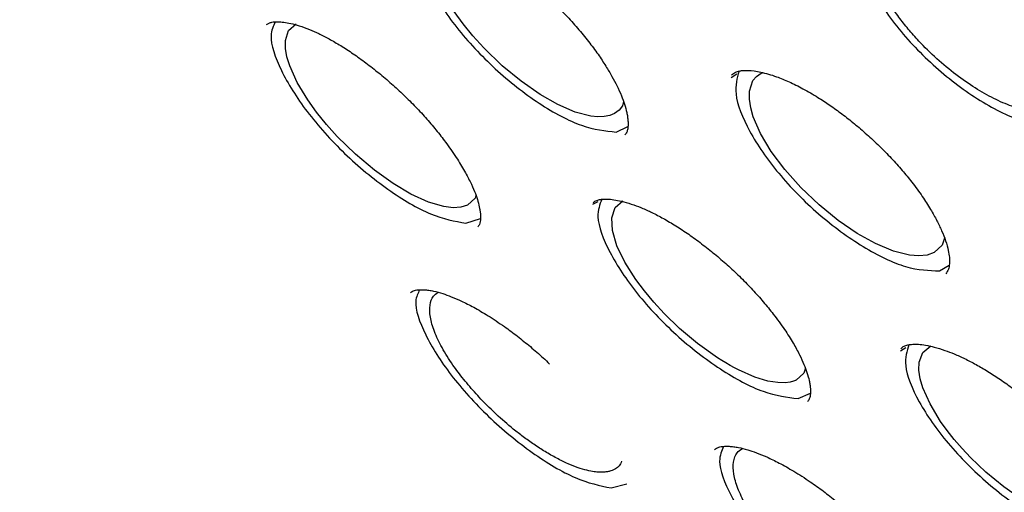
# Model space of a CAD drawing. Header units: millimetres. Extents: x 8 to 1577, y 12 to 2536.
# Tile 13 of 54: x 1332.26 to 1343.93, y 873.76 to 879.36. Entities that reach past the tile are written whole.
import ezdxf

# ---------------------------------------------------------------- set-up
doc = ezdxf.new("R2010")
doc.units = ezdxf.units.MM

msp = doc.modelspace()

# ---------------------------------------------------------------- linework, layer by layer
at = {"color": 7, "linetype": 'Continuous', "lineweight": 30}
for p, q in [((1340.695, 878.676), (1340.765, 878.721)), ((1341.051, 878.728), (1341.069, 878.734)), ((1339.333, 878.03), (1339.472, 878.095)), ((1339.056, 877.175), (1339.118, 877.204)), ((1337.552, 876.949), (1337.724, 877.003)), ((1343.168, 876.384), (1343.282, 876.452)), ((1342.704, 875.436), (1342.766, 875.472)), ((1341.49, 874.869), (1341.636, 874.931)), ((1339.273, 873.808), (1339.458, 873.855))]:
    msp.add_line(p, q, dxfattribs=at)
at = {"color": 7, "linetype": 'Continuous', "lineweight": 30, "flags": 128}
for points in [[(1339.421, 878.391), (1339.407, 878.341), (1339.368, 878.289), (1339.314, 878.249), (1339.258, 878.226), (1339.191, 878.213), (1339.117, 878.21), (1339.034, 878.219), (1338.848, 878.267), (1338.64, 878.357), (1338.43, 878.477), (1338.208, 878.632), (1337.982, 878.817), (1337.763, 879.029), (1337.635, 879.17), (1337.518, 879.314), (1337.414, 879.458)], [(1337.67, 877.278), (1337.66, 877.245), (1337.57, 877.163), (1337.492, 877.138), (1337.399, 877.132), (1337.291, 877.145), (1337.106, 877.199), (1336.9, 877.294), (1336.689, 877.419), (1336.468, 877.578), (1336.244, 877.766), (1336.027, 877.978), (1335.899, 878.121), (1335.782, 878.266), (1335.678, 878.41), (1335.552, 878.619), (1335.463, 878.814), (1335.43, 878.921), (1335.412, 879.022), (1335.412, 879.116), (1335.45, 879.233), (1335.539, 879.313), (1335.539, 879.313)], [(1343.226, 876.772), (1343.198, 876.688), (1343.102, 876.6), (1343.021, 876.571), (1342.923, 876.561), (1342.812, 876.569), (1342.621, 876.617), (1342.409, 876.706), (1342.192, 876.827), (1341.966, 876.981), (1341.739, 877.165), (1341.522, 877.373), (1341.333, 877.585), (1341.172, 877.801), (1341.045, 878.012), (1340.959, 878.21), (1340.928, 878.317), (1340.912, 878.42), (1340.913, 878.516), (1340.955, 878.64), (1340.996, 878.689), (1341.051, 878.728), (1341.051, 878.728)], [(1341.577, 875.228), (1341.558, 875.169), (1341.467, 875.088), (1341.467, 875.088), (1341.467, 875.088), (1341.467, 875.088), (1341.467, 875.088), (1341.467, 875.088), (1341.467, 875.088), (1341.466, 875.088), (1341.466, 875.088), (1341.466, 875.088), (1341.466, 875.087), (1341.464, 875.086), (1341.458, 875.084), (1341.435, 875.075), (1341.396, 875.063), (1341.336, 875.055), (1341.249, 875.057), (1341.132, 875.076), (1340.978, 875.123), (1340.785, 875.208), (1340.734, 875.234), (1340.684, 875.262), (1340.633, 875.291), (1340.584, 875.321), (1340.534, 875.353), (1340.297, 875.522), (1340.085, 875.701), (1339.901, 875.879), (1339.78, 876.01), (1339.667, 876.145), (1339.565, 876.282), (1339.436, 876.486), (1339.342, 876.681), (1339.289, 876.86), (1339.282, 877.013), (1339.323, 877.134), (1339.412, 877.213), (1339.412, 877.213)], [(1344.169, 873.65), (1343.928, 873.82), (1343.715, 873.997), (1343.535, 874.169), (1343.434, 874.276), (1343.341, 874.383), (1343.256, 874.491), (1343.179, 874.598), (1343.054, 874.804), (1342.969, 874.994), (1342.937, 875.102), (1342.922, 875.205), (1342.925, 875.298), (1342.969, 875.415), (1343.064, 875.495), (1343.064, 875.495)]]:
    msp.add_lwpolyline(points, dxfattribs=at)
at = {"color": 7, "linetype": 'Continuous', "lineweight": 30}
for points, knots in [([(1306.867, 906.096), (1306.817, 906.047), (1306.72, 905.953), (1306.598, 905.825), (1306.502, 905.718), (1306.422, 905.624), (1306.353, 905.541), (1306.294, 905.466), (1306.237, 905.392), (1306.183, 905.319), (1306.128, 905.243), (1306.071, 905.159), (1306.011, 905.07), (1305.955, 904.982), (1305.907, 904.903), (1305.866, 904.833), (1305.829, 904.768), (1305.787, 904.693), (1305.738, 904.599), (1305.68, 904.485), (1305.621, 904.362), (1305.564, 904.234), (1305.512, 904.109), (1305.455, 903.965), (1305.397, 903.804), (1305.34, 903.629), (1305.292, 903.467), (1305.25, 903.314), (1305.214, 903.166), (1305.181, 903.018), (1305.15, 902.865), (1305.123, 902.714), (1305.098, 902.56), (1305.076, 902.398), (1305.055, 902.218), (1305.037, 902.019), (1305.023, 901.82), (1305.014, 901.632), (1305.009, 901.47), (1305.007, 901.325), (1305.007, 901.199), (1305.008, 901.088), (1305.011, 900.964), (1305.016, 900.814), (1305.024, 900.63), (1305.039, 900.398), (1305.063, 900.114), (1305.102, 899.769), (1305.154, 899.386), (1305.21, 899.046), (1305.262, 898.764), (1305.303, 898.557), (1305.345, 898.357), (1305.386, 898.175), (1305.423, 898.015), (1305.456, 897.878), (1305.484, 897.764), (1305.507, 897.673), (1305.525, 897.603), (1305.541, 897.541), (1305.56, 897.47), (1305.584, 897.379), (1305.615, 897.265), (1305.655, 897.122), (1305.705, 896.949), (1305.762, 896.756), (1305.824, 896.556), (1305.886, 896.358), (1305.974, 896.087), (1306.09, 895.747), (1306.235, 895.342), (1306.381, 894.95), (1306.537, 894.552), (1306.708, 894.131), (1306.9, 893.676), (1307.116, 893.188), (1307.357, 892.662), (1307.608, 892.136), (1307.863, 891.62), (1308.11, 891.135), (1308.357, 890.665), (1308.597, 890.22), (1308.828, 889.801), (1309.048, 889.411), (1309.236, 889.083), (1309.394, 888.812), (1309.519, 888.599), (1309.624, 888.423), (1309.699, 888.297), (1309.755, 888.204), (1309.807, 888.119), (1309.871, 888.013), (1309.953, 887.878), (1310.054, 887.713), (1310.177, 887.515), (1310.318, 887.287), (1310.48, 887.03), (1310.661, 886.748), (1310.941, 886.313), (1311.319, 885.738), (1311.828, 884.987), (1312.375, 884.2), (1312.963, 883.379), (1313.61, 882.501), (1314.319, 881.564), (1315.097, 880.569), (1315.889, 879.586), (1316.693, 878.616), (1317.509, 877.658), (1318.383, 876.659), (1319.323, 875.616), (1320.332, 874.529), (1321.36, 873.455), (1322.413, 872.387), (1323.488, 871.329), (1324.584, 870.283), (1325.692, 869.256), (1326.811, 868.251), (1327.859, 867.338), (1328.841, 866.507), (1329.761, 865.75), (1330.702, 864.995), (1331.663, 864.247), (1332.606, 863.534), (1333.52, 862.864), (1334.392, 862.242), (1335.246, 861.652), (1335.929, 861.194), (1336.447, 860.855), (1336.807, 860.622), (1337.163, 860.395), (1337.506, 860.18), (1337.821, 859.984), (1338.097, 859.816), (1338.315, 859.684), (1338.482, 859.584), (1338.612, 859.507), (1338.743, 859.429), (1338.894, 859.34), (1339.075, 859.235), (1339.283, 859.114), (1339.515, 858.982), (1339.765, 858.84), (1340.075, 858.667), (1340.45, 858.462), (1340.893, 858.225), (1341.368, 857.977), (1341.875, 857.721), (1342.423, 857.453), (1342.987, 857.187), (1343.541, 856.938), (1344.047, 856.719), (1344.507, 856.528), (1344.923, 856.363), (1345.295, 856.22), (1345.663, 856.085), (1346.044, 855.95), (1346.456, 855.812), (1346.878, 855.679), (1347.202, 855.584), (1347.419, 855.522), (1347.523, 855.494), (1347.611, 855.47), (1347.685, 855.45), (1347.746, 855.434), (1347.803, 855.419), (1347.87, 855.402), (1347.966, 855.378), (1348.095, 855.346), (1348.26, 855.306), (1348.455, 855.262), (1348.679, 855.213), (1348.961, 855.157), (1349.278, 855.099), (1349.61, 855.046), (1349.908, 855.004), (1350.174, 854.973), (1350.409, 854.95), (1350.614, 854.933), (1350.792, 854.921), (1350.948, 854.913), (1351.088, 854.907), (1351.216, 854.903), (1351.345, 854.901), (1351.485, 854.9), (1351.644, 854.902), (1351.82, 854.906), (1352.045, 854.916), (1352.317, 854.935), (1352.632, 854.969), (1352.96, 855.017), (1353.296, 855.081), (1353.587, 855.152), (1353.834, 855.223), (1354.027, 855.285), (1354.203, 855.348), (1354.357, 855.408), (1354.493, 855.465), (1354.673, 855.546), (1354.907, 855.663), (1355.133, 855.792), (1355.293, 855.893), (1355.384, 855.953), (1355.457, 856.003), (1355.52, 856.047), (1355.583, 856.093), (1355.657, 856.149), (1355.727, 856.203), (1355.786, 856.251), (1355.83, 856.287), (1355.868, 856.319), (1355.901, 856.347), (1355.936, 856.377), (1355.982, 856.417), (1356.046, 856.475), (1356.13, 856.554), (1356.232, 856.653), (1356.304, 856.728), (1356.343, 856.769)], [0, 0, 0, 0, 0.003761, 0.007132, 0.010107, 0.012622, 0.01467, 0.016524, 0.018359, 0.020292, 0.022127, 0.024258, 0.026663, 0.02892, 0.030859, 0.032482, 0.033892, 0.035456, 0.037836, 0.040552, 0.043574, 0.046575, 0.049465, 0.052243, 0.056386, 0.060246, 0.063816, 0.067012, 0.070134, 0.073272, 0.076426, 0.079721, 0.082667, 0.085945, 0.089555, 0.093496, 0.097761, 0.101193, 0.10427, 0.10699, 0.109356, 0.111366, 0.113168, 0.116229, 0.119592, 0.123255, 0.128726, 0.134759, 0.141354, 0.148511, 0.151907, 0.155413, 0.158735, 0.16168, 0.164247, 0.166436, 0.168249, 0.169684, 0.170742, 0.171545, 0.172633, 0.174071, 0.17586, 0.177999, 0.180756, 0.183855, 0.186924, 0.189918, 0.192836, 0.19919, 0.205156, 0.210735, 0.21633, 0.22238, 0.228764, 0.235588, 0.242849, 0.250549, 0.257107, 0.263773, 0.270016, 0.275803, 0.281376, 0.286449, 0.291021, 0.294122, 0.296934, 0.299221, 0.300879, 0.301771, 0.302802, 0.30415, 0.305812, 0.307961, 0.310477, 0.313361, 0.316612, 0.32023, 0.324065, 0.333015, 0.341831, 0.352149, 0.362277, 0.372213, 0.384588, 0.396774, 0.408832, 0.420764, 0.432568, 0.444245, 0.457913, 0.471578, 0.485243, 0.498908, 0.512821, 0.526734, 0.540649, 0.554564, 0.56848, 0.579519, 0.590797, 0.602314, 0.61407, 0.626066, 0.636947, 0.647732, 0.65829, 0.668621, 0.673185, 0.677703, 0.682176, 0.686599, 0.690661, 0.694157, 0.697089, 0.698991, 0.700547, 0.702073, 0.704007, 0.706351, 0.709052, 0.712072, 0.71532, 0.718797, 0.724159, 0.729987, 0.736282, 0.743044, 0.750264, 0.758475, 0.76612, 0.773199, 0.779711, 0.785657, 0.791034, 0.795844, 0.801781, 0.807887, 0.814266, 0.820918, 0.822756, 0.82437, 0.825754, 0.826907, 0.827829, 0.828602, 0.829633, 0.830978, 0.833114, 0.835746, 0.838875, 0.842501, 0.846613, 0.852696, 0.858292, 0.863401, 0.868022, 0.872154, 0.875798, 0.878912, 0.881737, 0.884285, 0.886555, 0.888819, 0.891412, 0.894373, 0.897705, 0.901406, 0.907282, 0.913569, 0.920222, 0.927241, 0.934574, 0.938971, 0.943317, 0.947267, 0.950773, 0.953834, 0.956649, 0.963425, 0.970404, 0.973008, 0.975289, 0.977201, 0.978438, 0.980014, 0.981929, 0.984073, 0.985358, 0.986492, 0.987475, 0.988309, 0.989063, 0.990121, 0.991834, 0.994051, 0.996773, 1, 1, 1, 1]), ([(1342.154, 880.436), (1342.169, 880.448), (1342.196, 880.47), (1342.249, 880.487), (1342.306, 880.495), (1342.363, 880.496), (1342.42, 880.493), (1342.49, 880.484), (1342.577, 880.466), (1342.691, 880.432), (1342.808, 880.388), (1342.933, 880.333), (1343.063, 880.266), (1343.21, 880.181), (1343.368, 880.077), (1343.532, 879.957), (1343.694, 879.826), (1343.85, 879.687), (1343.997, 879.543), (1344.135, 879.396), (1344.259, 879.249), (1344.371, 879.102), (1344.477, 878.947), (1344.57, 878.788), (1344.645, 878.635), (1344.696, 878.504), (1344.727, 878.395), (1344.741, 878.306), (1344.744, 878.245), (1344.742, 878.202), (1344.737, 878.17), (1344.729, 878.138), (1344.716, 878.104), (1344.699, 878.084), (1344.69, 878.073)], [0, 0, 0, 0, 0.041847, 0.077816, 0.107731, 0.131291, 0.150493, 0.168439, 0.200619, 0.229031, 0.261198, 0.288646, 0.318944, 0.352112, 0.388186, 0.425447, 0.46238, 0.498927, 0.535028, 0.570643, 0.605763, 0.640421, 0.674476, 0.717252, 0.756734, 0.79293, 0.825875, 0.856105, 0.884294, 0.900252, 0.915998, 0.937145, 0.965177, 1, 1, 1, 1]), ([(1342.23, 880.478), (1342.207, 880.378), (1342.161, 880.174), (1342.353, 879.701), (1342.715, 879.187), (1343.21, 878.699), (1343.753, 878.32), (1344.277, 878.09), (1344.524, 878.102), (1344.647, 878.109)], [0, 0, 0, 0, 0.137923, 0.281493, 0.425131, 0.568813, 0.712511, 0.856213, 1, 1, 1, 1]), ([(1344.429, 878.28), (1344.404, 878.277), (1344.354, 878.272), (1344.24, 878.279), (1344.079, 878.313), (1343.868, 878.395), (1343.645, 878.514), (1343.417, 878.665), (1343.187, 878.848), (1342.994, 879.03), (1342.84, 879.197), (1342.722, 879.34), (1342.6, 879.51), (1342.485, 879.703), (1342.413, 879.868), (1342.377, 879.986), (1342.361, 880.065), (1342.352, 880.143), (1342.355, 880.245), (1342.383, 880.334), (1342.435, 880.405), (1342.474, 880.432), (1342.493, 880.446)], [0, 0, 0, 0, 0.032876, 0.066205, 0.132941, 0.199888, 0.264192, 0.330058, 0.397481, 0.466453, 0.510335, 0.55446, 0.598828, 0.665767, 0.733233, 0.761527, 0.791271, 0.822465, 0.855106, 0.924629, 0.961596, 1, 1, 1, 1]), ([(1336.927, 880.388), (1336.936, 880.395), (1336.953, 880.41), (1336.986, 880.421), (1337.018, 880.427), (1337.051, 880.43), (1337.091, 880.431), (1337.147, 880.427), (1337.226, 880.415), (1337.315, 880.393), (1337.414, 880.361), (1337.521, 880.318), (1337.646, 880.26), (1337.788, 880.183), (1337.943, 880.087), (1338.105, 879.975), (1338.268, 879.85), (1338.429, 879.714), (1338.586, 879.57), (1338.736, 879.419), (1338.877, 879.263), (1339.005, 879.106), (1339.117, 878.956), (1339.209, 878.816), (1339.283, 878.692), (1339.346, 878.574), (1339.396, 878.463), (1339.435, 878.355), (1339.457, 878.275), (1339.468, 878.211), (1339.474, 878.16), (1339.475, 878.11), (1339.47, 878.065), (1339.459, 878.023), (1339.443, 878.003), (1339.434, 877.992)], [0, 0, 0, 0, 0.036223, 0.065259, 0.086901, 0.102607, 0.117901, 0.143602, 0.169622, 0.198861, 0.224113, 0.252227, 0.283228, 0.317141, 0.353609, 0.390573, 0.42768, 0.464874, 0.502103, 0.539341, 0.576601, 0.613909, 0.649979, 0.683224, 0.713636, 0.741216, 0.773595, 0.802264, 0.834941, 0.853237, 0.872824, 0.896284, 0.925356, 0.959927, 1, 1, 1, 1]), ([(1337.023, 880.427), (1336.998, 880.358), (1336.939, 880.199), (1337.092, 879.778), (1337.419, 879.271), (1337.89, 878.766), (1338.42, 878.351), (1338.945, 878.069), (1339.203, 878.043), (1339.333, 878.03)], [0, 0, 0, 0, 0.113529, 0.261178, 0.408801, 0.556435, 0.704138, 0.851866, 1, 1, 1, 1]), ([(1335.188, 879.304), (1335.197, 879.311), (1335.213, 879.324), (1335.247, 879.333), (1335.282, 879.338), (1335.318, 879.339), (1335.355, 879.337), (1335.404, 879.332), (1335.475, 879.319), (1335.578, 879.291), (1335.689, 879.251), (1335.808, 879.198), (1335.932, 879.135), (1336.069, 879.055), (1336.215, 878.96), (1336.367, 878.851), (1336.519, 878.732), (1336.669, 878.604), (1336.816, 878.469), (1336.957, 878.328), (1337.09, 878.184), (1337.213, 878.037), (1337.336, 877.877), (1337.45, 877.712), (1337.546, 877.551), (1337.616, 877.414), (1337.664, 877.301), (1337.696, 877.204), (1337.713, 877.133), (1337.721, 877.08), (1337.725, 877.039), (1337.725, 876.999), (1337.72, 876.963), (1337.712, 876.929), (1337.699, 876.913), (1337.692, 876.904)], [0, 0, 0, 0, 0.037584, 0.069101, 0.09425, 0.112937, 0.12799, 0.142829, 0.171863, 0.202038, 0.236079, 0.26418, 0.294494, 0.327039, 0.36144, 0.396109, 0.430844, 0.4656, 0.500334, 0.535016, 0.569646, 0.60424, 0.638821, 0.682896, 0.72275, 0.758377, 0.789797, 0.817957, 0.848264, 0.864537, 0.881565, 0.902447, 0.929218, 0.961748, 1, 1, 1, 1]), ([(1335.291, 879.338), (1335.267, 879.287), (1335.206, 879.156), (1335.338, 878.77), (1335.645, 878.274), (1336.103, 877.764), (1336.627, 877.331), (1337.154, 877.021), (1337.419, 876.973), (1337.552, 876.949)], [0, 0, 0, 0, 0.094306, 0.245157, 0.395982, 0.546817, 0.697722, 0.848653, 1, 1, 1, 1]), ([(1340.702, 878.71), (1340.716, 878.721), (1340.741, 878.741), (1340.79, 878.755), (1340.843, 878.761), (1340.92, 878.762), (1341.046, 878.745), (1341.213, 878.697), (1341.384, 878.627), (1341.549, 878.546), (1341.712, 878.451), (1341.867, 878.349), (1342.012, 878.245), (1342.159, 878.129), (1342.307, 878.002), (1342.454, 877.865), (1342.594, 877.722), (1342.723, 877.578), (1342.848, 877.426), (1342.962, 877.27), (1343.06, 877.116), (1343.136, 876.98), (1343.196, 876.854), (1343.242, 876.735), (1343.271, 876.63), (1343.286, 876.535), (1343.286, 876.459), (1343.275, 876.395), (1343.252, 876.365), (1343.24, 876.349)], [0, 0, 0, 0, 0.046289, 0.08212, 0.107693, 0.131137, 0.180269, 0.23315, 0.270645, 0.309888, 0.350694, 0.382302, 0.414781, 0.448129, 0.482316, 0.517297, 0.553018, 0.587958, 0.620891, 0.661722, 0.699084, 0.732976, 0.764874, 0.799481, 0.837105, 0.867507, 0.904035, 0.948242, 1, 1, 1, 1]), ([(1340.79, 878.753), (1340.766, 878.669), (1340.715, 878.49), (1340.89, 878.045), (1341.238, 877.538), (1341.724, 877.044), (1342.263, 876.649), (1342.79, 876.394), (1343.042, 876.387), (1343.168, 876.384)], [0, 0, 0, 0, 0.125907, 0.27148, 0.417121, 0.562808, 0.708509, 0.854215, 1, 1, 1, 1]), ([(1339.062, 877.194), (1339.075, 877.204), (1339.097, 877.22), (1339.142, 877.231), (1339.193, 877.235), (1339.251, 877.234), (1339.326, 877.225), (1339.426, 877.204), (1339.535, 877.17), (1339.653, 877.124), (1339.775, 877.068), (1339.912, 876.995), (1340.059, 876.907), (1340.212, 876.805), (1340.366, 876.691), (1340.519, 876.569), (1340.669, 876.438), (1340.814, 876.302), (1340.951, 876.16), (1341.079, 876.016), (1341.208, 875.857), (1341.328, 875.692), (1341.431, 875.53), (1341.507, 875.391), (1341.56, 875.275), (1341.599, 875.171), (1341.62, 875.094), (1341.631, 875.034), (1341.637, 874.985), (1341.638, 874.94), (1341.634, 874.898), (1341.624, 874.86), (1341.609, 874.841), (1341.601, 874.831)], [0, 0, 0, 0, 0.046887, 0.082933, 0.108332, 0.130643, 0.159623, 0.189729, 0.223701, 0.251749, 0.282013, 0.31451, 0.348869, 0.383509, 0.418229, 0.452983, 0.487727, 0.522428, 0.55708, 0.591704, 0.62632, 0.670452, 0.710369, 0.746061, 0.777544, 0.805998, 0.838217, 0.856126, 0.875226, 0.898157, 0.926653, 0.960602, 1, 1, 1, 1]), ([(1339.163, 877.232), (1339.138, 877.169), (1339.081, 877.019), (1339.233, 876.611), (1339.562, 876.112), (1340.035, 875.612), (1340.569, 875.198), (1341.099, 874.914), (1341.36, 874.884), (1341.49, 874.869)], [0, 0, 0, 0, 0.10804, 0.256603, 0.405142, 0.55369, 0.702308, 0.85095, 1, 1, 1, 1]), ([(1336.896, 876.128), (1336.909, 876.136), (1336.932, 876.152), (1336.99, 876.16), (1337.053, 876.16), (1337.11, 876.154), (1337.181, 876.141), (1337.268, 876.118), (1337.38, 876.077), (1337.503, 876.024), (1337.649, 875.95), (1337.82, 875.85), (1337.994, 875.734), (1338.163, 875.609), (1338.316, 875.485), (1338.444, 875.374), (1338.518, 875.303), (1338.544, 875.278)], [0, 0, 0, 0, 0.108368, 0.198782, 0.248789, 0.292342, 0.332236, 0.400828, 0.457295, 0.519228, 0.589594, 0.668481, 0.755944, 0.824705, 0.893691, 0.962862, 1, 1, 1, 1]), ([(1337.003, 876.159), (1336.982, 876.118), (1336.922, 876), (1337.049, 875.635), (1337.352, 875.15), (1337.81, 874.644), (1338.336, 874.21), (1338.868, 873.893), (1339.138, 873.836), (1339.273, 873.808)], [0, 0, 0, 0, 0.082728, 0.235508, 0.388262, 0.541026, 0.693861, 0.84672, 1, 1, 1, 1]), ([(1339.396, 874.127), (1339.393, 874.116), (1339.378, 874.065), (1339.327, 874.033), (1339.268, 874.009), (1339.231, 874), (1339.186, 873.995), (1339.134, 873.994), (1339.068, 874), (1338.984, 874.016), (1338.88, 874.047), (1338.761, 874.094), (1338.629, 874.158), (1338.493, 874.236), (1338.359, 874.322), (1338.233, 874.412), (1338.083, 874.529), (1337.92, 874.671), (1337.774, 874.815), (1337.671, 874.925), (1337.596, 875.01), (1337.525, 875.096), (1337.458, 875.181), (1337.366, 875.308), (1337.262, 875.475), (1337.172, 875.668), (1337.123, 875.839), (1337.12, 875.98), (1337.152, 876.08), (1337.202, 876.114), (1337.222, 876.128)], [0, 0, 0, 0, 0.017677, 0.078946, 0.095719, 0.113991, 0.133761, 0.155032, 0.177804, 0.208379, 0.241304, 0.276583, 0.314219, 0.351356, 0.386289, 0.419014, 0.449526, 0.503846, 0.549301, 0.572737, 0.596187, 0.619649, 0.643125, 0.666613, 0.725304, 0.784061, 0.842879, 0.90175, 0.960666, 1, 1, 1, 1]), ([(1342.709, 875.464), (1342.721, 875.474), (1342.742, 875.491), (1342.785, 875.504), (1342.827, 875.511), (1342.871, 875.514), (1342.925, 875.512), (1343.001, 875.503), (1343.107, 875.48), (1343.222, 875.445), (1343.343, 875.398), (1343.466, 875.343), (1343.6, 875.273), (1343.742, 875.191), (1343.889, 875.095), (1344.039, 874.988), (1344.191, 874.869), (1344.342, 874.741), (1344.49, 874.603), (1344.632, 874.461), (1344.762, 874.318), (1344.886, 874.168), (1345, 874.014), (1345.098, 873.864), (1345.174, 873.73), (1345.232, 873.608), (1345.277, 873.494), (1345.305, 873.395), (1345.319, 873.306), (1345.32, 873.236), (1345.31, 873.178), (1345.29, 873.151), (1345.279, 873.136)], [0, 0, 0, 0, 0.040577, 0.073592, 0.098851, 0.117686, 0.135814, 0.165694, 0.196726, 0.231069, 0.259027, 0.288866, 0.320332, 0.3525, 0.385301, 0.418753, 0.452856, 0.487578, 0.522872, 0.558682, 0.593611, 0.626531, 0.66734, 0.70468, 0.738549, 0.770328, 0.804427, 0.841137, 0.870596, 0.906114, 0.949293, 1, 1, 1, 1]), ([(1342.804, 875.507), (1342.781, 875.431), (1342.728, 875.263), (1342.9, 874.835), (1343.247, 874.336), (1343.735, 873.846), (1344.277, 873.45), (1344.808, 873.189), (1345.064, 873.176), (1345.192, 873.17)], [0, 0, 0, 0, 0.11963, 0.266248, 0.412935, 0.559668, 0.706417, 0.85317, 1, 1, 1, 1]), ([(1340.498, 874.264), (1340.513, 874.274), (1340.539, 874.293), (1340.601, 874.302), (1340.667, 874.303), (1340.725, 874.298), (1340.796, 874.286), (1340.884, 874.265), (1340.998, 874.226), (1341.123, 874.175), (1341.27, 874.103), (1341.443, 874.006), (1341.62, 873.892), (1341.79, 873.771), (1341.945, 873.649), (1342.094, 873.523), (1342.188, 873.434), (1342.233, 873.392)], [0, 0, 0, 0, 0.107006, 0.195469, 0.243827, 0.285654, 0.324041, 0.390314, 0.445253, 0.505589, 0.574149, 0.651024, 0.736266, 0.803286, 0.870522, 0.937932, 1, 1, 1, 1]), ([(1340.605, 874.3), (1340.582, 874.247), (1340.525, 874.112), (1340.67, 873.725), (1340.994, 873.237), (1341.466, 872.739), (1342.002, 872.322), (1342.536, 872.029), (1342.801, 871.99), (1342.934, 871.97)], [0, 0, 0, 0, 0.097004, 0.247406, 0.397783, 0.54817, 0.698626, 0.849107, 1, 1, 1, 1]), ([(1343.029, 872.317), (1343.024, 872.299), (1343.007, 872.24), (1342.951, 872.201), (1342.891, 872.177), (1342.853, 872.167), (1342.808, 872.16), (1342.755, 872.159), (1342.687, 872.163), (1342.602, 872.178), (1342.497, 872.207), (1342.376, 872.252), (1342.242, 872.314), (1342.104, 872.39), (1341.969, 872.474), (1341.841, 872.562), (1341.689, 872.677), (1341.524, 872.817), (1341.376, 872.959), (1341.272, 873.068), (1341.196, 873.152), (1341.125, 873.237), (1341.058, 873.322), (1340.965, 873.448), (1340.86, 873.614), (1340.769, 873.806), (1340.72, 873.978), (1340.718, 874.12), (1340.753, 874.224), (1340.807, 874.261), (1340.829, 874.276)], [0, 0, 0, 0, 0.027825, 0.088204, 0.104749, 0.122767, 0.14226, 0.163228, 0.185674, 0.215805, 0.248248, 0.283007, 0.320084, 0.356708, 0.391153, 0.423416, 0.453492, 0.507015, 0.551777, 0.574878, 0.597993, 0.62112, 0.644259, 0.66741, 0.725259, 0.783171, 0.84114, 0.899158, 0.957218, 1, 1, 1, 1])]:
    msp.add_open_spline(points, degree=3, knots=knots, dxfattribs=at)

doc.saveas('drawing.dxf')
